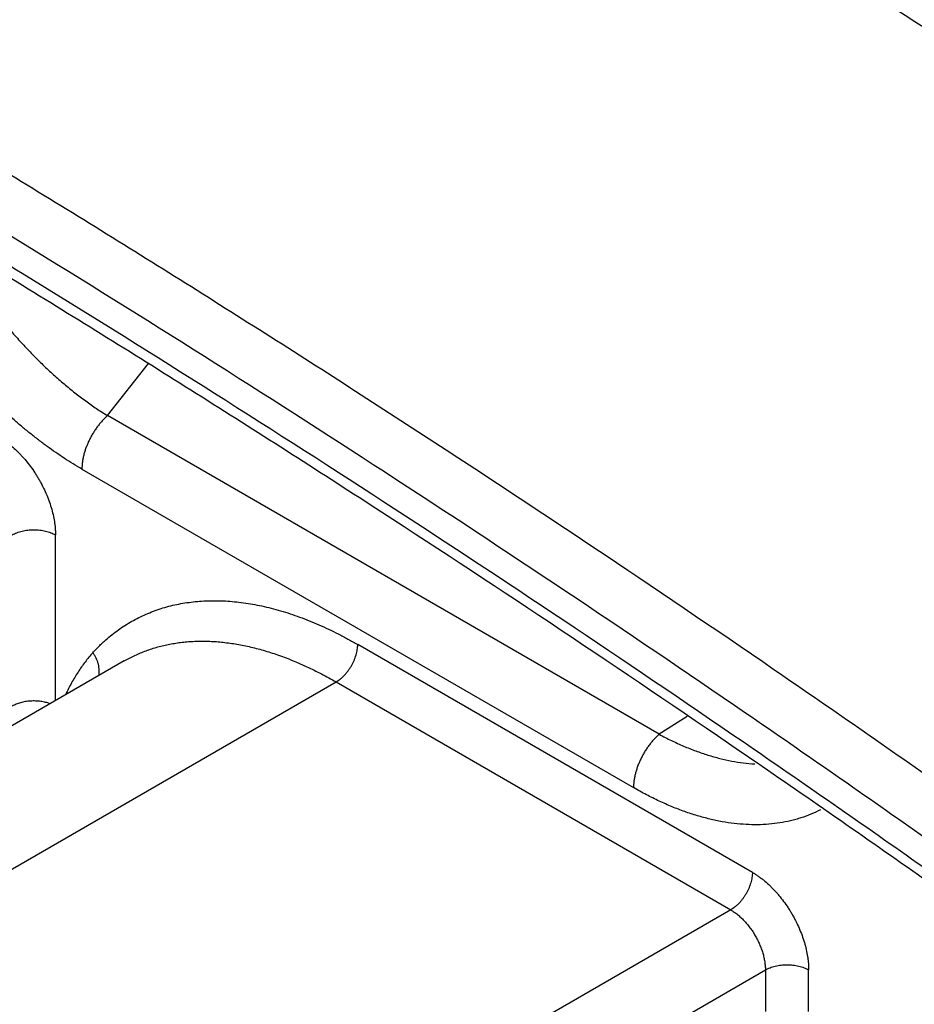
# Model space of a CAD drawing. Header units: inches. Extents: x 0 to 34, y 0 to 22.
# Tile 18 of 119: x 3.161 to 3.448, y 17.345 to 17.661. Entities that reach past the tile are written whole.
import ezdxf

# ---------------------------------------------------------------- set-up
doc = ezdxf.new("R2010")
doc.units = ezdxf.units.IN
doc.header["$LTSCALE"] = 1.87
doc.header["$MEASUREMENT"] = 0
doc.layers.get('0').update_dxf_attribs({"linetype": 'CONTINUOUS'})

msp = doc.modelspace()

# ---------------------------------------------------------------- linework, layer by layer
at = {"color": 7, "linetype": 'CONTINUOUS'}
for p, q in [((3.18883, 17.53411), (3.202, 17.55084)), ((3.3662, 17.4317), (3.18883, 17.53411)), ((3.1806, 17.51695), (3.35798, 17.41453)), ((3.17209, 17.44246), (3.17209, 17.49579)), ((3.39619, 17.38729), (3.26929, 17.46056)), ((3.19424, 17.45525), (3.03278, 17.36203)), ((3.10086, 17.35528), (3.26233, 17.44851)), ((3.26233, 17.44851), (3.38923, 17.37524)), ((3.37518, 17.43743), (3.3662, 17.4317)), ((3.38923, 17.37524), (3.22776, 17.28201)), ((3.2389, 17.26272), (3.40037, 17.35595)), ((3.40037, 17.35595), (3.40037, 17.34256)), ((3.41428, 17.34256), (3.41428, 17.35595))]:
    msp.add_line(p, q, dxfattribs=at)
msp.add_arc((0.58537, 13.18754), 5.31095, 56.56148, 59.17451, dxfattribs=at)
for points, knots in [([(3.51912, 17.37078), (3.49988, 17.38467), (3.46138, 17.41214), (3.38426, 17.46574), (3.3067, 17.51755), (3.22874, 17.5675), (3.17044, 17.6038), (3.11211, 17.63906), (3.05376, 17.67328), (2.99542, 17.70644), (2.93708, 17.73855), (2.87878, 17.76959), (2.80142, 17.80937), (2.72386, 17.84717), (2.64613, 17.88291), (2.60733, 17.90004), (2.58795, 17.90842)], [0, 0, 0, 0, 0.066069, 0.131688, 0.261541, 0.325765, 0.389513, 0.452782, 0.515567, 0.577862, 0.639666, 0.700974, 0.761784, 0.881899, 0.941204, 1, 1, 1, 1]), ([(3.50972, 17.35699), (3.49053, 17.37085), (3.45212, 17.39826), (3.37517, 17.45175), (3.27879, 17.51613), (3.1625, 17.5896), (3.04609, 17.65894), (2.92968, 17.7241), (2.81338, 17.78499), (2.71624, 17.83232), (2.63869, 17.86797), (2.59998, 17.88507), (2.58064, 17.89343)], [0, 0, 0, 0, 0.066072, 0.131693, 0.261547, 0.389517, 0.515567, 0.639667, 0.761786, 0.881899, 0.941202, 1, 1, 1, 1]), ([(2.58169, 17.88322), (2.60098, 17.87488), (2.63961, 17.85783), (2.71698, 17.82225), (2.8139, 17.77503), (2.91021, 17.7246), (2.98732, 17.68216), (3.04541, 17.64914), (3.10349, 17.61507), (3.18121, 17.56809), (3.27827, 17.50678), (3.37443, 17.44254), (3.4512, 17.38917), (3.48953, 17.36182), (3.50868, 17.34799)], [0, 0, 0, 0, 0.058798, 0.1181, 0.238213, 0.360331, 0.422136, 0.484433, 0.547217, 0.610485, 0.738454, 0.868308, 0.933928, 1, 1, 1, 1]), ([(3.50693, 17.34554), (3.48789, 17.35928), (3.44977, 17.38643), (3.37342, 17.43943), (3.29664, 17.49066), (3.21946, 17.54005), (3.16175, 17.57594), (3.10402, 17.61081), (3.04627, 17.64464), (2.98853, 17.67744), (2.9308, 17.70919), (2.87311, 17.73988), (2.79656, 17.77923), (2.71981, 17.81662), (2.64291, 17.85197), (2.60453, 17.86892), (2.58535, 17.87721)], [0, 0, 0, 0, 0.066078, 0.131705, 0.26157, 0.325798, 0.38955, 0.452821, 0.515607, 0.577903, 0.639705, 0.70101, 0.761816, 0.881919, 0.941214, 1, 1, 1, 1]), ([(3.1806, 17.51695), (3.1787, 17.51804), (3.17588, 17.51978), (3.17218, 17.52226), (3.1694, 17.52423), (3.16663, 17.52629), (3.16387, 17.52845), (3.16113, 17.5307), (3.15748, 17.53384), (3.1539, 17.53713), (3.15039, 17.54057), (3.14689, 17.54415), (3.14348, 17.54787), (3.14015, 17.55171), (3.13686, 17.55567), (3.13286, 17.56078), (3.12826, 17.56713), (3.12388, 17.57369), (3.11974, 17.58042), (3.11584, 17.58731), (3.11221, 17.59433), (3.10885, 17.60144), (3.10681, 17.60625), (3.10583, 17.60867)], [0, 0, 0, 0, 0.054607, 0.082537, 0.110867, 0.139588, 0.168691, 0.19816, 0.227981, 0.28861, 0.319389, 0.350454, 0.41336, 0.445167, 0.47718, 0.541746, 0.606892, 0.672443, 0.738221, 0.804045, 0.869736, 0.935114, 1, 1, 1, 1]), ([(3.13804, 17.5893), (3.13889, 17.58783), (3.14062, 17.58493), (3.14332, 17.58065), (3.14613, 17.57646), (3.14902, 17.57237), (3.15201, 17.56839), (3.15508, 17.56452), (3.15823, 17.56079), (3.16144, 17.55719), (3.16472, 17.55373), (3.16805, 17.55042), (3.17143, 17.54727), (3.17485, 17.54429), (3.1783, 17.54147), (3.18178, 17.53883), (3.18528, 17.53637), (3.18764, 17.53484), (3.18883, 17.53411)], [0, 0, 0, 0, 0.067066, 0.133948, 0.20055, 0.266774, 0.332523, 0.397701, 0.462216, 0.525976, 0.588897, 0.650907, 0.711932, 0.771904, 0.830757, 0.888428, 0.944859, 1, 1, 1, 1]), ([(3.18883, 17.53411), (3.18853, 17.53385), (3.18795, 17.53329), (3.1871, 17.53241), (3.18629, 17.53147), (3.18552, 17.53048), (3.18479, 17.52943), (3.1841, 17.52835), (3.18346, 17.52724), (3.18288, 17.52609), (3.18236, 17.52493), (3.1819, 17.52377), (3.1815, 17.52259), (3.18118, 17.52143), (3.18092, 17.52027), (3.18073, 17.51914), (3.18062, 17.51803), (3.1806, 17.5173), (3.1806, 17.51695)], [0, 0, 0, 0, 0.06085, 0.12328, 0.186971, 0.251598, 0.316882, 0.382554, 0.448343, 0.513962, 0.579112, 0.643497, 0.706848, 0.768927, 0.829508, 0.88837, 0.945274, 1, 1, 1, 1]), ([(3.15399, 17.52713), (3.15414, 17.52705), (3.15444, 17.52687), (3.15488, 17.52659), (3.15533, 17.52631), (3.15592, 17.52591), (3.15666, 17.52538), (3.15783, 17.52446), (3.15898, 17.52346), (3.1601, 17.52239), (3.16092, 17.52154), (3.16174, 17.52066), (3.1628, 17.51943), (3.16407, 17.51781), (3.16526, 17.51611), (3.16615, 17.51471), (3.16679, 17.51363), (3.1674, 17.51253), (3.16818, 17.51105), (3.16906, 17.50918), (3.16997, 17.5069), (3.17073, 17.50461), (3.17133, 17.50233), (3.17169, 17.50045), (3.1719, 17.49898), (3.17199, 17.49807), (3.17204, 17.49736), (3.17207, 17.49683), (3.17208, 17.49631), (3.17209, 17.49596), (3.17209, 17.49579)], [0, 0, 0, 0, 0.013719, 0.027602, 0.041642, 0.055841, 0.084706, 0.114176, 0.174792, 0.205863, 0.237376, 0.269287, 0.301557, 0.366993, 0.43329, 0.466627, 0.500016, 0.533405, 0.566742, 0.633036, 0.698467, 0.762642, 0.825226, 0.885839, 0.915305, 0.944166, 0.958363, 0.972401, 0.986282, 1, 1, 1, 1]), ([(3.15817, 17.49579), (3.1584, 17.49592), (3.15889, 17.49618), (3.15966, 17.49651), (3.16049, 17.4968), (3.16137, 17.49703), (3.16227, 17.49722), (3.16321, 17.49735), (3.16416, 17.49744), (3.16513, 17.49746), (3.16609, 17.49744), (3.16704, 17.49735), (3.16798, 17.49722), (3.16889, 17.49703), (3.16976, 17.4968), (3.17059, 17.49651), (3.17136, 17.49618), (3.17185, 17.49592), (3.17209, 17.49579)], [0, 0, 0, 0, 0.055771, 0.114147, 0.174794, 0.237373, 0.301554, 0.366988, 0.433279, 0.5, 0.566721, 0.633012, 0.698446, 0.762627, 0.825206, 0.885853, 0.944229, 1, 1, 1, 1]), ([(3.18412, 17.45791), (3.18441, 17.45824), (3.18501, 17.45888), (3.18592, 17.45982), (3.18686, 17.46073), (3.18812, 17.46191), (3.18975, 17.46331), (3.19179, 17.46489), (3.19389, 17.46635), (3.19607, 17.4677), (3.19831, 17.46893), (3.20062, 17.47004), (3.20299, 17.47104), (3.20542, 17.47192), (3.20791, 17.47267), (3.21046, 17.47331), (3.21306, 17.47382), (3.21571, 17.47421), (3.21842, 17.47448), (3.22116, 17.47463), (3.22396, 17.47465), (3.22679, 17.47455), (3.22966, 17.47433), (3.23357, 17.47387), (3.23752, 17.47317), (3.24149, 17.47223), (3.24452, 17.4714), (3.24757, 17.47045), (3.25169, 17.46902), (3.25582, 17.46736), (3.25993, 17.46549), (3.26305, 17.46396), (3.26618, 17.46232), (3.26825, 17.46116), (3.26929, 17.46056)], [0, 0, 0, 0, 0.014225, 0.028383, 0.04248, 0.05652, 0.084451, 0.112227, 0.139897, 0.167512, 0.195122, 0.222779, 0.250531, 0.278428, 0.306518, 0.33485, 0.363469, 0.392416, 0.42173, 0.451444, 0.481589, 0.512199, 0.543305, 0.574933, 0.63983, 0.673141, 0.707037, 0.741524, 0.776614, 0.848622, 0.885555, 0.923101, 0.961253, 1, 1, 1, 1]), ([(3.19424, 17.45525), (3.1948, 17.45557), (3.19593, 17.45619), (3.19766, 17.45705), (3.19943, 17.45784), (3.20185, 17.45879), (3.20497, 17.4598), (3.20819, 17.46056), (3.21082, 17.46101), (3.21283, 17.46128), (3.21487, 17.46148), (3.21765, 17.46164), (3.22047, 17.46165), (3.22332, 17.46151), (3.22623, 17.46127), (3.22994, 17.46078), (3.23443, 17.45989), (3.23899, 17.45871), (3.24522, 17.45672), (3.25146, 17.45417), (3.25766, 17.45112), (3.26077, 17.44941), (3.26233, 17.44851)], [0, 0, 0, 0, 0.026937, 0.053905, 0.080938, 0.108067, 0.16273, 0.218145, 0.246211, 0.274546, 0.303176, 0.332124, 0.391049, 0.421075, 0.451497, 0.513582, 0.577411, 0.643066, 0.710607, 0.851452, 0.924793, 1, 1, 1, 1]), ([(3.26233, 17.44851), (3.26256, 17.44864), (3.26302, 17.44894), (3.2637, 17.44944), (3.26436, 17.45002), (3.265, 17.45066), (3.26562, 17.45135), (3.2662, 17.45209), (3.26675, 17.45288), (3.26726, 17.4537), (3.26771, 17.45455), (3.26812, 17.45541), (3.26847, 17.45629), (3.26876, 17.45717), (3.26899, 17.45804), (3.26916, 17.45891), (3.26926, 17.45974), (3.26929, 17.46029), (3.26929, 17.46056)], [0, 0, 0, 0, 0.055772, 0.114148, 0.174796, 0.237376, 0.301558, 0.366993, 0.433285, 0.500006, 0.566727, 0.633018, 0.698452, 0.762633, 0.825211, 0.885857, 0.944231, 1, 1, 1, 1]), ([(3.18412, 17.45791), (3.18325, 17.45695), (3.182, 17.45544), (3.18045, 17.45333), (3.17933, 17.45168), (3.17826, 17.44997), (3.17724, 17.44819), (3.17627, 17.44636), (3.17566, 17.44511), (3.17537, 17.44447)], [0, 0, 0, 0, 0.241602, 0.364265, 0.48829, 0.613778, 0.740831, 0.869545, 1, 1, 1, 1]), ([(3.18603, 17.45045), (3.18606, 17.4506), (3.18611, 17.4509), (3.18616, 17.45135), (3.18619, 17.45182), (3.18618, 17.45245), (3.18611, 17.45325), (3.18594, 17.45405), (3.18576, 17.45469), (3.1856, 17.45517), (3.18541, 17.45564), (3.1852, 17.45611), (3.18497, 17.45658), (3.18462, 17.45719), (3.18433, 17.45763), (3.18412, 17.45791)], [0, 0, 0, 0, 0.05744, 0.115531, 0.174307, 0.233789, 0.354868, 0.478834, 0.5419, 0.605652, 0.670066, 0.735113, 0.800725, 0.866811, 1, 1, 1, 1]), ([(3.17041, 17.4415), (3.16993, 17.44168), (3.16918, 17.4419), (3.16816, 17.44212), (3.16736, 17.44225), (3.16654, 17.44234), (3.16571, 17.44239), (3.16488, 17.4424), (3.16405, 17.44236), (3.16323, 17.44229), (3.16243, 17.44218), (3.16164, 17.44203), (3.16087, 17.44184), (3.16014, 17.44162), (3.15944, 17.44135), (3.15878, 17.44106), (3.15837, 17.44084), (3.15817, 17.44073)], [0, 0, 0, 0, 0.121924, 0.185096, 0.249391, 0.314532, 0.380209, 0.446107, 0.511913, 0.577313, 0.641994, 0.70566, 0.768053, 0.828926, 0.888041, 0.945145, 1, 1, 1, 1]), ([(3.3662, 17.4317), (3.36591, 17.43143), (3.36532, 17.43088), (3.36448, 17.43), (3.36367, 17.42906), (3.3629, 17.42806), (3.36216, 17.42702), (3.36148, 17.42594), (3.36084, 17.42482), (3.36026, 17.42368), (3.35974, 17.42252), (3.35928, 17.42135), (3.35888, 17.42018), (3.35856, 17.41901), (3.3583, 17.41785), (3.35811, 17.41672), (3.358, 17.41561), (3.35798, 17.41489), (3.35798, 17.41453)], [0, 0, 0, 0, 0.060843, 0.123269, 0.186952, 0.251568, 0.316837, 0.382495, 0.448276, 0.513891, 0.579039, 0.643424, 0.706779, 0.768868, 0.829464, 0.888343, 0.945262, 1, 1, 1, 1]), ([(3.3662, 17.4317), (3.3675, 17.43099), (3.3701, 17.42967), (3.37404, 17.42788), (3.37795, 17.42632), (3.38184, 17.425), (3.38569, 17.42391), (3.38949, 17.42306), (3.39323, 17.42246), (3.39571, 17.42222), (3.39693, 17.42214)], [0, 0, 0, 0, 0.136669, 0.269988, 0.399937, 0.526515, 0.649743, 0.769671, 0.886382, 1, 1, 1, 1]), ([(3.4181, 17.40743), (3.41709, 17.40691), (3.41503, 17.40596), (3.41236, 17.40497), (3.41017, 17.40431), (3.40792, 17.40373), (3.40504, 17.40316), (3.40149, 17.40273), (3.39784, 17.40256), (3.39411, 17.40264), (3.39029, 17.40297), (3.3864, 17.40355), (3.38245, 17.40439), (3.37845, 17.40547), (3.3744, 17.4068), (3.37031, 17.40838), (3.3662, 17.41019), (3.36207, 17.41224), (3.35934, 17.41374), (3.35798, 17.41453)], [0, 0, 0, 0, 0.053727, 0.107832, 0.135104, 0.162555, 0.218093, 0.274655, 0.332418, 0.391538, 0.452154, 0.514381, 0.578306, 0.643997, 0.711505, 0.780859, 0.852071, 0.92513, 1, 1, 1, 1]), ([(3.39619, 17.38729), (3.39619, 17.38702), (3.39617, 17.38647), (3.39606, 17.38563), (3.3959, 17.38477), (3.39567, 17.3839), (3.39537, 17.38302), (3.39502, 17.38214), (3.39462, 17.38127), (3.39416, 17.38043), (3.39365, 17.37961), (3.39311, 17.37882), (3.39252, 17.37808), (3.39191, 17.37738), (3.39126, 17.37675), (3.3906, 17.37617), (3.38993, 17.37567), (3.38946, 17.37537), (3.38923, 17.37524)], [0, 0, 0, 0, 0.055769, 0.114143, 0.174789, 0.237367, 0.301548, 0.366982, 0.433273, 0.499994, 0.566715, 0.633007, 0.698442, 0.762624, 0.825204, 0.885852, 0.944228, 1, 1, 1, 1]), ([(3.39619, 17.38729), (3.39634, 17.3872), (3.39664, 17.38703), (3.39708, 17.38675), (3.39752, 17.38647), (3.39812, 17.38606), (3.39886, 17.38553), (3.40003, 17.38462), (3.40118, 17.38362), (3.40229, 17.38255), (3.40312, 17.3817), (3.40393, 17.38082), (3.405, 17.37959), (3.40627, 17.37797), (3.40745, 17.37627), (3.40835, 17.37486), (3.40899, 17.37378), (3.4096, 17.37269), (3.41038, 17.37121), (3.41126, 17.36934), (3.41217, 17.36705), (3.41292, 17.36477), (3.41353, 17.36249), (3.41389, 17.36061), (3.4141, 17.35913), (3.41419, 17.35823), (3.41424, 17.35752), (3.41426, 17.35699), (3.41428, 17.35647), (3.41428, 17.35612), (3.41428, 17.35595)], [0, 0, 0, 0, 0.013719, 0.027602, 0.041642, 0.055841, 0.084706, 0.114176, 0.174792, 0.205863, 0.237376, 0.269287, 0.301557, 0.366993, 0.43329, 0.466627, 0.500016, 0.533405, 0.566742, 0.633036, 0.698467, 0.762642, 0.825226, 0.885839, 0.915305, 0.944166, 0.958363, 0.972401, 0.986282, 1, 1, 1, 1]), ([(3.38923, 17.37524), (3.3896, 17.37502), (3.39035, 17.37455), (3.39143, 17.37374), (3.39248, 17.37282), (3.39351, 17.3718), (3.3945, 17.37069), (3.39543, 17.3695), (3.39631, 17.36824), (3.39712, 17.36693), (3.39785, 17.36557), (3.3985, 17.36419), (3.39906, 17.36278), (3.39953, 17.36137), (3.3999, 17.35998), (3.40016, 17.3586), (3.40033, 17.35726), (3.40037, 17.35638), (3.40037, 17.35595)], [0, 0, 0, 0, 0.055772, 0.114148, 0.174796, 0.237376, 0.301558, 0.366993, 0.433285, 0.500006, 0.566727, 0.633018, 0.698452, 0.762633, 0.825211, 0.885857, 0.944231, 1, 1, 1, 1]), ([(3.40037, 17.35595), (3.4006, 17.35608), (3.40109, 17.35634), (3.40186, 17.35667), (3.40269, 17.35695), (3.40356, 17.35719), (3.40447, 17.35738), (3.40541, 17.35751), (3.40636, 17.35759), (3.40732, 17.35762), (3.40829, 17.35759), (3.40924, 17.35751), (3.41018, 17.35738), (3.41109, 17.35719), (3.41196, 17.35695), (3.41279, 17.35667), (3.41356, 17.35634), (3.41405, 17.35608), (3.41428, 17.35595)], [0, 0, 0, 0, 0.055771, 0.114147, 0.174794, 0.237373, 0.301554, 0.366988, 0.433279, 0.5, 0.566721, 0.633012, 0.698446, 0.762627, 0.825206, 0.885853, 0.944229, 1, 1, 1, 1])]:
    msp.add_open_spline(points, degree=3, knots=knots, dxfattribs=at)

doc.saveas('drawing.dxf')
